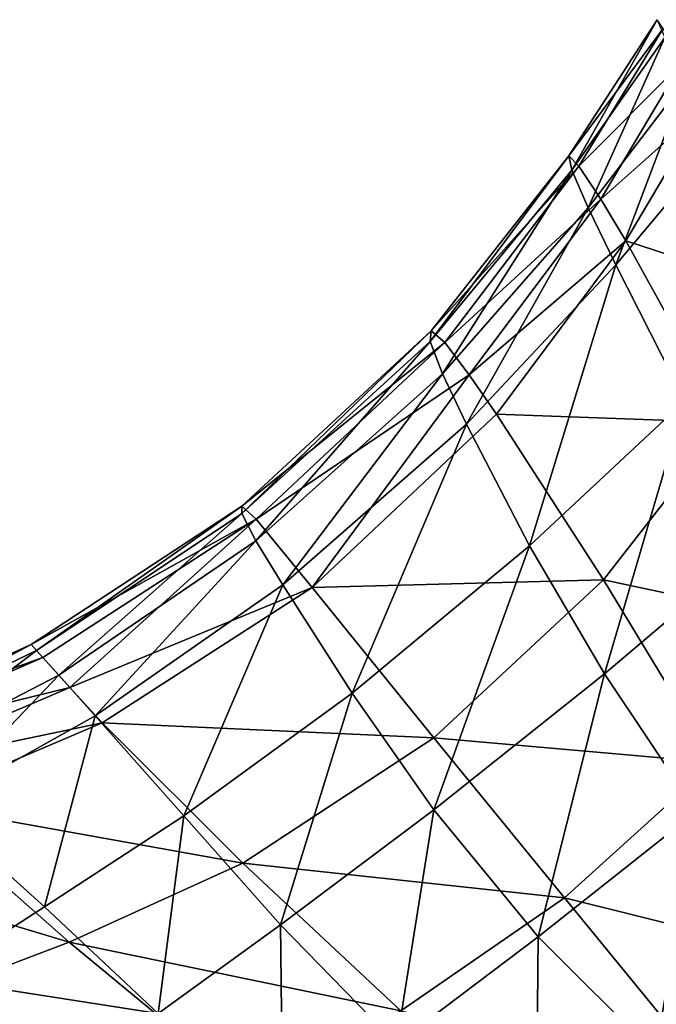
# Model space of a CAD drawing. Header units: millimetres. Extents: x 3 to 496, y 3 to 509.
# Tile 256 of 256: x 85 to 134, y 403 to 477. Entities that reach past the tile are written whole.
import ezdxf

# ---------------------------------------------------------------- set-up
doc = ezdxf.new("R2010")
doc.units = ezdxf.units.MM
doc.header["$LTSCALE"] = 25.4
doc.layers.get('0').update_dxf_attribs({"true_color": 0xff5454})

# ---------------------------------------------------------------- blocks, each defined once
blk = doc.blocks.new('FORM-M-9673.STL#1')
at = {"color": 0}
mesh = blk.add_polyface(dxfattribs=at)
corners = [(133.774, 477.385, 165.656), (127.328, 465.966, 171.96), (127.091, 467.054, 165.02)]
mesh.append_faces([[corners[k] for k in face] for face in [(0, 1, 2)]], dxfattribs={"color": 0})
mesh = blk.add_polyface(dxfattribs=at)
corners = [(133.774, 477.385, 165.656), (127.091, 467.054, 165.02), (134.234, 476.725, 158.385)]
mesh.append_faces([[corners[k] for k in face] for face in [(0, 1, 2)]], dxfattribs={"color": 0})
mesh = blk.add_polyface(dxfattribs=at)
corners = [(133.774, 477.385, 165.656), (134.366, 476.042, 172.748), (127.328, 465.966, 171.96)]
mesh.append_faces([[corners[k] for k in face] for face in [(0, 1, 2)]], dxfattribs={"color": 0})
mesh = blk.add_polyface(dxfattribs=at)
corners = [(134.234, 476.725, 158.385), (127.091, 467.054, 165.02), (127.858, 466.289, 157.845)]
mesh.append_faces([[corners[k] for k in face] for face in [(0, 1, 2)]], dxfattribs={"color": 0})
mesh = blk.add_polyface(dxfattribs=at)
corners = [(134.234, 476.725, 158.385), (127.858, 466.289, 157.845), (135.68, 474.149, 151.648)]
mesh.append_faces([[corners[k] for k in face] for face in [(0, 1, 2)]], dxfattribs={"color": 0})
mesh = blk.add_polyface(dxfattribs=at)
corners = [(134.366, 476.042, 172.748), (128.557, 463.125, 177.961), (127.328, 465.966, 171.96)]
mesh.append_faces([[corners[k] for k in face] for face in [(0, 1, 2)]], dxfattribs={"color": 0})
mesh = blk.add_polyface(dxfattribs=at)
corners = [(134.366, 476.042, 172.748), (135.957, 472.821, 178.947), (128.557, 463.125, 177.961)]
mesh.append_faces([[corners[k] for k in face] for face in [(0, 1, 2)]], dxfattribs={"color": 0})
mesh = blk.add_polyface(dxfattribs=at)
corners = [(135.68, 474.149, 151.648), (127.858, 466.289, 157.845), (129.512, 463.779, 151.135)]
mesh.append_faces([[corners[k] for k in face] for face in [(0, 1, 2)]], dxfattribs={"color": 0})
mesh = blk.add_polyface(dxfattribs=at)
corners = [(135.68, 474.149, 151.648), (129.512, 463.779, 151.135), (137.468, 470.843, 145.302)]
mesh.append_faces([[corners[k] for k in face] for face in [(0, 1, 2)]], dxfattribs={"color": 0})
mesh = blk.add_polyface(dxfattribs=at)
corners = [(135.957, 472.821, 178.947), (130.647, 458.809, 182.405), (128.557, 463.125, 177.961)]
mesh.append_faces([[corners[k] for k in face] for face in [(0, 1, 2)]], dxfattribs={"color": 0})
mesh = blk.add_polyface(dxfattribs=at)
corners = [(138.391, 468.032, 183.612), (130.647, 458.809, 182.405), (135.957, 472.821, 178.947)]
mesh.append_faces([[corners[k] for k in face] for face in [(0, 1, 2)]], dxfattribs={"color": 0})
mesh = blk.add_polyface(dxfattribs=at)
corners = [(137.468, 470.843, 145.302), (129.512, 463.779, 151.135), (131.424, 460.623, 144.794)]
mesh.append_faces([[corners[k] for k in face] for face in [(0, 1, 2)]], dxfattribs={"color": 0})
mesh = blk.add_polyface(dxfattribs=at)
corners = [(137.468, 470.843, 145.302), (131.424, 460.623, 144.794), (144.992, 456.195, 120.95)]
mesh.append_faces([[corners[k] for k in face] for face in [(0, 1, 2)]], dxfattribs={"color": 0})
mesh = blk.add_polyface(dxfattribs=at)
corners = [(138.391, 468.032, 183.612), (135.882, 448.496, 188.697), (130.647, 458.809, 182.405)]
mesh.append_faces([[corners[k] for k in face] for face in [(0, 1, 2)]], dxfattribs={"color": 0})
mesh = blk.add_polyface(dxfattribs=at)
corners = [(127.091, 467.054, 165.02), (127.328, 465.966, 171.96), (116.584, 452.973, 171.547)]
mesh.append_faces([[corners[k] for k in face] for face in [(0, 1, 2)]], dxfattribs={"color": 0})
mesh = blk.add_polyface(dxfattribs=at)
corners = [(127.091, 467.054, 165.02), (116.584, 452.973, 171.547), (116.651, 453.785, 164.803)]
mesh.append_faces([[corners[k] for k in face] for face in [(0, 1, 2)]], dxfattribs={"color": 0})
mesh = blk.add_polyface(dxfattribs=at)
corners = [(127.091, 467.054, 165.02), (116.651, 453.785, 164.803), (127.858, 466.289, 157.845)]
mesh.append_faces([[corners[k] for k in face] for face in [(0, 1, 2)]], dxfattribs={"color": 0})
mesh = blk.add_polyface(dxfattribs=at)
corners = [(127.328, 465.966, 171.96), (117.513, 450.537, 177.3), (116.584, 452.973, 171.547)]
mesh.append_faces([[corners[k] for k in face] for face in [(0, 1, 2)]], dxfattribs={"color": 0})
mesh = blk.add_polyface(dxfattribs=at)
corners = [(127.858, 466.289, 157.845), (116.651, 453.785, 164.803), (117.692, 452.902, 157.75)]
mesh.append_faces([[corners[k] for k in face] for face in [(0, 1, 2)]], dxfattribs={"color": 0})
mesh = blk.add_polyface(dxfattribs=at)
corners = [(127.328, 465.966, 171.96), (128.557, 463.125, 177.961), (117.513, 450.537, 177.3)]
mesh.append_faces([[corners[k] for k in face] for face in [(0, 1, 2)]], dxfattribs={"color": 0})
mesh = blk.add_polyface(dxfattribs=at)
corners = [(127.858, 466.289, 157.845), (117.692, 452.902, 157.75), (129.512, 463.779, 151.135)]
mesh.append_faces([[corners[k] for k in face] for face in [(0, 1, 2)]], dxfattribs={"color": 0})
mesh = blk.add_polyface(dxfattribs=at)
corners = [(129.512, 463.779, 151.135), (117.692, 452.902, 157.75), (119.545, 450.454, 151.075)]
mesh.append_faces([[corners[k] for k in face] for face in [(0, 1, 2)]], dxfattribs={"color": 0})
mesh = blk.add_polyface(dxfattribs=at)
corners = [(129.512, 463.779, 151.135), (119.545, 450.454, 151.075), (131.424, 460.623, 144.794)]
mesh.append_faces([[corners[k] for k in face] for face in [(0, 1, 2)]], dxfattribs={"color": 0})
mesh = blk.add_polyface(dxfattribs=at)
corners = [(128.557, 463.125, 177.961), (119.33, 446.722, 181.465), (117.513, 450.537, 177.3)]
mesh.append_faces([[corners[k] for k in face] for face in [(0, 1, 2)]], dxfattribs={"color": 0})
mesh = blk.add_polyface(dxfattribs=at)
corners = [(130.647, 458.809, 182.405), (119.33, 446.722, 181.465), (128.557, 463.125, 177.961)]
mesh.append_faces([[corners[k] for k in face] for face in [(0, 1, 2)]], dxfattribs={"color": 0})
mesh = blk.add_polyface(dxfattribs=at)
corners = [(131.424, 460.623, 144.794), (119.545, 450.454, 151.075), (121.609, 447.469, 144.734)]
mesh.append_faces([[corners[k] for k in face] for face in [(0, 1, 2)]], dxfattribs={"color": 0})
mesh = blk.add_polyface(dxfattribs=at)
corners = [(131.424, 460.623, 144.794), (121.609, 447.469, 144.734), (139.009, 446.843, 120.52)]
mesh.append_faces([[corners[k] for k in face] for face in [(0, 1, 2)]], dxfattribs={"color": 0})
mesh = blk.add_polyface(dxfattribs=at)
corners = [(131.424, 460.623, 144.794), (139.009, 446.843, 120.52), (144.992, 456.195, 120.95)]
mesh.append_faces([[corners[k] for k in face] for face in [(0, 1, 2)]], dxfattribs={"color": 0})
mesh = blk.add_polyface(dxfattribs=at)
corners = [(130.647, 458.809, 182.405), (124.102, 437.495, 187.2), (119.33, 446.722, 181.465)]
mesh.append_faces([[corners[k] for k in face] for face in [(0, 1, 2)]], dxfattribs={"color": 0})
mesh = blk.add_polyface(dxfattribs=at)
corners = [(135.882, 448.496, 188.697), (124.102, 437.495, 187.2), (130.647, 458.809, 182.405)]
mesh.append_faces([[corners[k] for k in face] for face in [(0, 1, 2)]], dxfattribs={"color": 0})
mesh = blk.add_polyface(dxfattribs=at)
corners = [(102.295, 439.938, 171.601), (102.302, 440.5, 165), (116.651, 453.785, 164.803)]
mesh.append_faces([[corners[k] for k in face] for face in [(0, 1, 2)]], dxfattribs={"color": 0})
mesh = blk.add_polyface(dxfattribs=at)
corners = [(102.295, 439.938, 171.601), (116.651, 453.785, 164.803), (116.584, 452.973, 171.547)]
mesh.append_faces([[corners[k] for k in face] for face in [(0, 1, 2)]], dxfattribs={"color": 0})
mesh = blk.add_polyface(dxfattribs=at)
corners = [(102.302, 440.5, 165), (117.692, 452.902, 157.75), (116.651, 453.785, 164.803)]
mesh.append_faces([[corners[k] for k in face] for face in [(0, 1, 2)]], dxfattribs={"color": 0})
mesh = blk.add_polyface(dxfattribs=at)
corners = [(103.373, 437.876, 177.169), (102.295, 439.938, 171.601), (116.584, 452.973, 171.547)]
mesh.append_faces([[corners[k] for k in face] for face in [(0, 1, 2)]], dxfattribs={"color": 0})
mesh = blk.add_polyface(dxfattribs=at)
corners = [(102.302, 440.5, 165), (103.384, 439.515, 158.037), (117.692, 452.902, 157.75)]
mesh.append_faces([[corners[k] for k in face] for face in [(0, 1, 2)]], dxfattribs={"color": 0})
mesh = blk.add_polyface(dxfattribs=at)
corners = [(117.513, 450.537, 177.3), (103.373, 437.876, 177.169), (116.584, 452.973, 171.547)]
mesh.append_faces([[corners[k] for k in face] for face in [(0, 1, 2)]], dxfattribs={"color": 0})
mesh = blk.add_polyface(dxfattribs=at)
corners = [(103.384, 439.515, 158.037), (119.545, 450.454, 151.075), (117.692, 452.902, 157.75)]
mesh.append_faces([[corners[k] for k in face] for face in [(0, 1, 2)]], dxfattribs={"color": 0})
mesh = blk.add_polyface(dxfattribs=at)
corners = [(117.513, 450.537, 177.3), (105.41, 434.528, 181.125), (103.373, 437.876, 177.169), (119.33, 446.722, 181.465)]
mesh.append_faces([[corners[k] for k in face] for face in [(0, 1, 2), (1, 0, 3)]], dxfattribs={"vtx0": -1, "color": 0})
mesh = blk.add_polyface(dxfattribs=at)
corners = [(103.384, 439.515, 158.037), (107.624, 434.317, 145.041), (119.545, 450.454, 151.075)]
mesh.append_faces([[corners[k] for k in face] for face in [(0, 1, 2)]], dxfattribs={"color": 0})
mesh = blk.add_polyface(dxfattribs=at)
corners = [(119.545, 450.454, 151.075), (107.624, 434.317, 145.041), (121.609, 447.469, 144.734)]
mesh.append_faces([[corners[k] for k in face] for face in [(0, 1, 2)]], dxfattribs={"color": 0})
mesh = blk.add_polyface(dxfattribs=at)
corners = [(135.882, 448.496, 188.697), (129.785, 427.776, 193.295), (124.102, 437.495, 187.2), (141.697, 437.876, 195.179)]
mesh.append_faces([[corners[k] for k in face] for face in [(0, 1, 2), (1, 0, 3)]], dxfattribs={"vtx0": -1, "color": 0})
mesh = blk.add_polyface(dxfattribs=at)
corners = [(107.624, 434.317, 145.041), (129.707, 434.902, 120.455), (121.609, 447.469, 144.734)]
mesh.append_faces([[corners[k] for k in face] for face in [(0, 1, 2)]], dxfattribs={"color": 0})
mesh = blk.add_polyface(dxfattribs=at)
corners = [(121.609, 447.469, 144.734), (129.707, 434.902, 120.455), (139.009, 446.843, 120.52)]
mesh.append_faces([[corners[k] for k in face] for face in [(0, 1, 2)]], dxfattribs={"color": 0})
mesh = blk.add_polyface(dxfattribs=at)
corners = [(119.33, 446.722, 181.465), (110.672, 426.322, 186.439), (105.41, 434.528, 181.125)]
mesh.append_faces([[corners[k] for k in face] for face in [(0, 1, 2)]], dxfattribs={"color": 0})
mesh = blk.add_polyface(dxfattribs=at)
corners = [(124.102, 437.495, 187.2), (110.672, 426.322, 186.439), (119.33, 446.722, 181.465)]
mesh.append_faces([[corners[k] for k in face] for face in [(0, 1, 2)]], dxfattribs={"color": 0})
mesh = blk.add_polyface(dxfattribs=at)
corners = [(139.009, 446.843, 120.52), (129.707, 434.902, 120.455), (146.962, 431.252, 98.1)]
mesh.append_faces([[corners[k] for k in face] for face in [(0, 1, 2)]], dxfattribs={"color": 0})
mesh = blk.add_polyface(dxfattribs=at)
corners = [(86.751, 429.554, 171.891), (86.33, 430.017, 165.276), (102.302, 440.5, 165)]
mesh.append_faces([[corners[k] for k in face] for face in [(0, 1, 2)]], dxfattribs={"color": 0})
mesh = blk.add_polyface(dxfattribs=at)
corners = [(86.33, 430.017, 165.276), (103.384, 439.515, 158.037), (102.302, 440.5, 165)]
mesh.append_faces([[corners[k] for k in face] for face in [(0, 1, 2)]], dxfattribs={"color": 0})
mesh = blk.add_polyface(dxfattribs=at)
corners = [(86.751, 429.554, 171.891), (102.302, 440.5, 165), (102.295, 439.938, 171.601)]
mesh.append_faces([[corners[k] for k in face] for face in [(0, 1, 2)]], dxfattribs={"color": 0})
mesh = blk.add_polyface(dxfattribs=at)
corners = [(88.437, 427.678, 177.468), (86.751, 429.554, 171.891), (102.295, 439.938, 171.601)]
mesh.append_faces([[corners[k] for k in face] for face in [(0, 1, 2)]], dxfattribs={"color": 0})
mesh = blk.add_polyface(dxfattribs=at)
corners = [(88.437, 427.678, 177.468), (102.295, 439.938, 171.601), (103.373, 437.876, 177.169)]
mesh.append_faces([[corners[k] for k in face] for face in [(0, 1, 2)]], dxfattribs={"color": 0})
mesh = blk.add_polyface(dxfattribs=at)
corners = [(86.33, 430.017, 165.276), (87.214, 429.028, 158.302), (103.384, 439.515, 158.037)]
mesh.append_faces([[corners[k] for k in face] for face in [(0, 1, 2)]], dxfattribs={"color": 0})
mesh = blk.add_polyface(dxfattribs=at)
corners = [(87.214, 429.028, 158.302), (89.263, 426.741, 151.648), (103.384, 439.515, 158.037)]
mesh.append_faces([[corners[k] for k in face] for face in [(0, 1, 2)]], dxfattribs={"color": 0})
mesh = blk.add_polyface(dxfattribs=at)
corners = [(103.384, 439.515, 158.037), (89.263, 426.741, 151.648), (107.624, 434.317, 145.041)]
mesh.append_faces([[corners[k] for k in face] for face in [(0, 1, 2)]], dxfattribs={"color": 0})
mesh = blk.add_polyface(dxfattribs=at)
corners = [(103.373, 437.876, 177.169), (91.196, 424.591, 181.43), (88.437, 427.678, 177.468)]
mesh.append_faces([[corners[k] for k in face] for face in [(0, 1, 2)]], dxfattribs={"color": 0})
mesh = blk.add_polyface(dxfattribs=at)
corners = [(105.41, 434.528, 181.125), (91.196, 424.591, 181.43), (103.373, 437.876, 177.169)]
mesh.append_faces([[corners[k] for k in face] for face in [(0, 1, 2)]], dxfattribs={"color": 0})
mesh = blk.add_polyface(dxfattribs=at)
corners = [(141.697, 437.876, 195.179), (136.778, 417.352, 200.491), (129.785, 427.776, 193.295)]
mesh.append_faces([[corners[k] for k in face] for face in [(0, 1, 2)]], dxfattribs={"color": 0})
mesh = blk.add_polyface(dxfattribs=at)
corners = [(124.102, 437.495, 187.2), (116.849, 417.462, 192.237), (110.672, 426.322, 186.439)]
mesh.append_faces([[corners[k] for k in face] for face in [(0, 1, 2)]], dxfattribs={"color": 0})
mesh = blk.add_polyface(dxfattribs=at)
corners = [(129.785, 427.776, 193.295), (116.849, 417.462, 192.237), (124.102, 437.495, 187.2)]
mesh.append_faces([[corners[k] for k in face] for face in [(0, 1, 2)]], dxfattribs={"color": 0})
mesh = blk.add_polyface(dxfattribs=at)
corners = [(107.624, 434.317, 145.041), (116.848, 422.929, 120.682), (129.707, 434.902, 120.455)]
mesh.append_faces([[corners[k] for k in face] for face in [(0, 1, 2)]], dxfattribs={"color": 0})
mesh = blk.add_polyface(dxfattribs=at)
corners = [(116.848, 422.929, 120.682), (138.114, 421.067, 98.026), (129.707, 434.902, 120.455)]
mesh.append_faces([[corners[k] for k in face] for face in [(0, 1, 2)]], dxfattribs={"color": 0})
mesh = blk.add_polyface(dxfattribs=at)
corners = [(129.707, 434.902, 120.455), (138.114, 421.067, 98.026), (146.962, 431.252, 98.1)]
mesh.append_faces([[corners[k] for k in face] for face in [(0, 1, 2)]], dxfattribs={"color": 0})
mesh = blk.add_polyface(dxfattribs=at)
corners = [(89.263, 426.741, 151.648), (91.727, 424.066, 145.296), (107.624, 434.317, 145.041)]
mesh.append_faces([[corners[k] for k in face] for face in [(0, 1, 2)]], dxfattribs={"color": 0})
mesh = blk.add_polyface(dxfattribs=at)
corners = [(105.41, 434.528, 181.125), (97.916, 417.008, 186.734), (91.196, 424.591, 181.43)]
mesh.append_faces([[corners[k] for k in face] for face in [(0, 1, 2)]], dxfattribs={"color": 0})
mesh = blk.add_polyface(dxfattribs=at)
corners = [(91.727, 424.066, 145.296), (116.848, 422.929, 120.682), (107.624, 434.317, 145.041)]
mesh.append_faces([[corners[k] for k in face] for face in [(0, 1, 2)]], dxfattribs={"color": 0})
mesh = blk.add_polyface(dxfattribs=at)
corners = [(110.672, 426.322, 186.439), (97.916, 417.008, 186.734), (105.41, 434.528, 181.125)]
mesh.append_faces([[corners[k] for k in face] for face in [(0, 1, 2)]], dxfattribs={"color": 0})
mesh = blk.add_polyface(dxfattribs=at)
corners = [(71.946, 423.477, 165.386), (87.214, 429.028, 158.302), (86.33, 430.017, 165.276)]
mesh.append_faces([[corners[k] for k in face] for face in [(0, 1, 2)]], dxfattribs={"color": 0})
mesh = blk.add_polyface(dxfattribs=at)
corners = [(72.891, 422.87, 172.195), (71.946, 423.477, 165.386), (86.33, 430.017, 165.276)]
mesh.append_faces([[corners[k] for k in face] for face in [(0, 1, 2)]], dxfattribs={"color": 0})
mesh = blk.add_polyface(dxfattribs=at)
corners = [(72.891, 422.87, 172.195), (86.33, 430.017, 165.276), (86.751, 429.554, 171.891)]
mesh.append_faces([[corners[k] for k in face] for face in [(0, 1, 2)]], dxfattribs={"color": 0})
mesh = blk.add_polyface(dxfattribs=at)
corners = [(75.304, 420.879, 178.006), (72.891, 422.87, 172.195), (86.751, 429.554, 171.891)]
mesh.append_faces([[corners[k] for k in face] for face in [(0, 1, 2)]], dxfattribs={"color": 0})
mesh = blk.add_polyface(dxfattribs=at)
corners = [(75.304, 420.879, 178.006), (86.751, 429.554, 171.891), (88.437, 427.678, 177.468)]
mesh.append_faces([[corners[k] for k in face] for face in [(0, 1, 2)]], dxfattribs={"color": 0})
mesh = blk.add_polyface(dxfattribs=at)
corners = [(71.946, 423.477, 165.386), (72.568, 422.642, 158.282), (87.214, 429.028, 158.302)]
mesh.append_faces([[corners[k] for k in face] for face in [(0, 1, 2)]], dxfattribs={"color": 0})
mesh = blk.add_polyface(dxfattribs=at)
corners = [(87.214, 429.028, 158.302), (72.568, 422.642, 158.282), (89.263, 426.741, 151.648)]
mesh.append_faces([[corners[k] for k in face] for face in [(0, 1, 2)]], dxfattribs={"color": 0})
mesh = blk.add_polyface(dxfattribs=at)
corners = [(88.437, 427.678, 177.468), (78.918, 417.721, 182.219), (75.304, 420.879, 178.006)]
mesh.append_faces([[corners[k] for k in face] for face in [(0, 1, 2)]], dxfattribs={"color": 0})
mesh = blk.add_polyface(dxfattribs=at)
corners = [(91.196, 424.591, 181.43), (78.918, 417.721, 182.219), (88.437, 427.678, 177.468)]
mesh.append_faces([[corners[k] for k in face] for face in [(0, 1, 2)]], dxfattribs={"color": 0})
mesh = blk.add_polyface(dxfattribs=at)
corners = [(129.785, 427.776, 193.295), (124.771, 407.833, 199.505), (116.849, 417.462, 192.237)]
mesh.append_faces([[corners[k] for k in face] for face in [(0, 1, 2)]], dxfattribs={"color": 0})
mesh = blk.add_polyface(dxfattribs=at)
corners = [(136.778, 417.352, 200.491), (124.771, 407.833, 199.505), (129.785, 427.776, 193.295)]
mesh.append_faces([[corners[k] for k in face] for face in [(0, 1, 2)]], dxfattribs={"color": 0})
mesh = blk.add_polyface(dxfattribs=at)
corners = [(72.568, 422.642, 158.282), (74.664, 420.493, 151.591), (89.263, 426.741, 151.648)]
mesh.append_faces([[corners[k] for k in face] for face in [(0, 1, 2)]], dxfattribs={"color": 0})
mesh = blk.add_polyface(dxfattribs=at)
corners = [(89.263, 426.741, 151.648), (74.664, 420.493, 151.591), (91.727, 424.066, 145.296)]
mesh.append_faces([[corners[k] for k in face] for face in [(0, 1, 2)]], dxfattribs={"color": 0})
mesh = blk.add_polyface(dxfattribs=at)
corners = [(110.672, 426.322, 186.439), (105.227, 408.744, 192.506), (97.916, 417.008, 186.734)]
mesh.append_faces([[corners[k] for k in face] for face in [(0, 1, 2)]], dxfattribs={"color": 0})
mesh = blk.add_polyface(dxfattribs=at)
corners = [(116.849, 417.462, 192.237), (105.227, 408.744, 192.506), (110.672, 426.322, 186.439)]
mesh.append_faces([[corners[k] for k in face] for face in [(0, 1, 2)]], dxfattribs={"color": 0})
mesh = blk.add_polyface(dxfattribs=at)
corners = [(91.196, 424.591, 181.43), (87.351, 410.122, 187.99), (78.918, 417.721, 182.219)]
mesh.append_faces([[corners[k] for k in face] for face in [(0, 1, 2)]], dxfattribs={"color": 0})
mesh = blk.add_polyface(dxfattribs=at)
corners = [(97.916, 417.008, 186.734), (87.351, 410.122, 187.99), (91.196, 424.591, 181.43)]
mesh.append_faces([[corners[k] for k in face] for face in [(0, 1, 2)]], dxfattribs={"color": 0})
mesh = blk.add_polyface(dxfattribs=at)
corners = [(74.664, 420.493, 151.591), (77.325, 417.924, 145.238), (91.727, 424.066, 145.296)]
mesh.append_faces([[corners[k] for k in face] for face in [(0, 1, 2)]], dxfattribs={"color": 0})
mesh = blk.add_polyface(dxfattribs=at)
corners = [(91.727, 424.066, 145.296), (77.325, 417.924, 145.238), (102.387, 413.421, 120.855)]
mesh.append_faces([[corners[k] for k in face] for face in [(0, 1, 2)]], dxfattribs={"color": 0})
mesh = blk.add_polyface(dxfattribs=at)
corners = [(91.727, 424.066, 145.296), (102.387, 413.421, 120.855), (116.848, 422.929, 120.682)]
mesh.append_faces([[corners[k] for k in face] for face in [(0, 1, 2)]], dxfattribs={"color": 0})
mesh = blk.add_polyface(dxfattribs=at)
corners = [(102.387, 413.421, 120.855), (126.775, 410.79, 98.116), (116.848, 422.929, 120.682)]
mesh.append_faces([[corners[k] for k in face] for face in [(0, 1, 2)]], dxfattribs={"color": 0})
mesh = blk.add_polyface(dxfattribs=at)
corners = [(116.848, 422.929, 120.682), (126.775, 410.79, 98.116), (138.114, 421.067, 98.026)]
mesh.append_faces([[corners[k] for k in face] for face in [(0, 1, 2)]], dxfattribs={"color": 0})
mesh = blk.add_polyface(dxfattribs=at)
corners = [(147.579, 405.621, 77.578), (138.114, 421.067, 98.026), (126.775, 410.79, 98.116)]
mesh.append_faces([[corners[k] for k in face] for face in [(0, 1, 2)]], dxfattribs={"color": 0})
mesh = blk.add_polyface(dxfattribs=at)
corners = [(77.325, 417.924, 145.238), (66.526, 414.265, 145.133), (89.21, 407.426, 120.773)]
mesh.append_faces([[corners[k] for k in face] for face in [(0, 1, 2)]], dxfattribs={"color": 0})
mesh = blk.add_polyface(dxfattribs=at)
corners = [(77.325, 417.924, 145.238), (89.21, 407.426, 120.773), (102.387, 413.421, 120.855)]
mesh.append_faces([[corners[k] for k in face] for face in [(0, 1, 2)]], dxfattribs={"color": 0})
mesh = blk.add_polyface(dxfattribs=at)
corners = [(87.351, 410.122, 187.99), (78.933, 404.669, 189.676), (78.918, 417.721, 182.219), (95.961, 402.033, 194.049)]
mesh.append_faces([[corners[k] for k in face] for face in [(0, 1, 2), (1, 0, 3)]], dxfattribs={"vtx0": -1, "color": 0})
mesh = blk.add_polyface(dxfattribs=at)
corners = [(116.849, 417.462, 192.237), (114.022, 399.714, 199.745), (105.227, 408.744, 192.506)]
mesh.append_faces([[corners[k] for k in face] for face in [(0, 1, 2)]], dxfattribs={"color": 0})
mesh = blk.add_polyface(dxfattribs=at)
corners = [(124.771, 407.833, 199.505), (114.022, 399.714, 199.745), (116.849, 417.462, 192.237)]
mesh.append_faces([[corners[k] for k in face] for face in [(0, 1, 2)]], dxfattribs={"color": 0})
mesh = blk.add_polyface(dxfattribs=at)
corners = [(97.916, 417.008, 186.734), (95.961, 402.033, 194.049), (87.351, 410.122, 187.99)]
mesh.append_faces([[corners[k] for k in face] for face in [(0, 1, 2)]], dxfattribs={"color": 0})
mesh = blk.add_polyface(dxfattribs=at)
corners = [(105.227, 408.744, 192.506), (95.961, 402.033, 194.049), (97.916, 417.008, 186.734)]
mesh.append_faces([[corners[k] for k in face] for face in [(0, 1, 2)]], dxfattribs={"color": 0})
mesh = blk.add_polyface(dxfattribs=at)
corners = [(136.778, 417.352, 200.491), (133.668, 398.972, 209.326), (124.771, 407.833, 199.505)]
mesh.append_faces([[corners[k] for k in face] for face in [(0, 1, 2)]], dxfattribs={"color": 0})
mesh = blk.add_polyface(dxfattribs=at)
corners = [(143.266, 406.627, 209.741), (133.668, 398.972, 209.326), (136.778, 417.352, 200.491)]
mesh.append_faces([[corners[k] for k in face] for face in [(0, 1, 2)]], dxfattribs={"color": 0})
mesh = blk.add_polyface(dxfattribs=at)
corners = [(66.526, 414.265, 145.133), (79.108, 403.601, 120.694), (89.21, 407.426, 120.773)]
mesh.append_faces([[corners[k] for k in face] for face in [(0, 1, 2)]], dxfattribs={"color": 0})
mesh = blk.add_polyface(dxfattribs=at)
corners = [(114.725, 362.962, 207.381), (134.812, 383.491, 213.759), (142.47, 389.598, 213.758), (127.168, 377.396, 213.768), (173.063, 414.005, 213.798), (159.662, 398.789, 207.366), (150.137, 395.714, 213.765), (157.799, 401.829, 213.777), (165.439, 407.927, 213.79)]
mesh.append_faces([[corners[k] for k in face] for face in [(1, 0, 3), (0, 4, 5), (4, 7, 8)]], dxfattribs={"vtx0": -1, "color": 0})
mesh.append_faces([[corners[k] for k in face] for face in [(6, 0, 2)]], dxfattribs={"vtx0": -1, "vtx1": -1, "color": 0})
mesh.append_faces([[corners[k] for k in face] for face in [(4, 0, 6)]], dxfattribs={"vtx0": -1, "vtx1": -1, "vtx2": -1, "color": 0})
mesh.append_faces([[corners[k] for k in face] for face in [(0, 1, 2), (4, 6, 7)]], dxfattribs={"vtx0": -1, "vtx2": -1, "color": 0})
mesh = blk.add_polyface(dxfattribs=at)
corners = [(102.387, 413.421, 120.855), (89.21, 407.426, 120.773), (114.368, 402.224, 98.145)]
mesh.append_faces([[corners[k] for k in face] for face in [(0, 1, 2)]], dxfattribs={"color": 0})
mesh = blk.add_polyface(dxfattribs=at)
corners = [(102.387, 413.421, 120.855), (114.368, 402.224, 98.145), (126.775, 410.79, 98.116)]
mesh.append_faces([[corners[k] for k in face] for face in [(0, 1, 2)]], dxfattribs={"color": 0})
mesh = blk.add_polyface(dxfattribs=at)
corners = [(120.64, 358.245, 192.754), (136.799, 367.831, 187.637), (124.924, 354.829, 182.16), (164.977, 390.303, 187.637), (114.725, 362.962, 207.381), (159.662, 398.789, 207.366), (173.612, 412.864, 211.94), (179.387, 400.872, 186.207)]
mesh.append_faces([[corners[k] for k in face] for face in [(0, 1, 2), (3, 6, 7)]], dxfattribs={"vtx0": -1, "color": 0})
mesh.append_faces([[corners[k] for k in face] for face in [(1, 0, 3), (6, 0, 5)]], dxfattribs={"vtx0": -1, "vtx1": -1, "color": 0})
mesh.append_faces([[corners[k] for k in face] for face in [(6, 3, 0)]], dxfattribs={"vtx0": -1, "vtx1": -1, "vtx2": -1, "color": 0})
mesh.append_faces([[corners[k] for k in face] for face in [(4, 5, 0)]], dxfattribs={"vtx1": -1, "color": 0})
mesh = blk.add_polyface(dxfattribs=at)
corners = [(123.461, 355.996, 174.472), (158.641, 400.418, 167.621), (113.199, 364.179, 167.621), (165.478, 389.503, 174.472), (174.422, 411.182, 168.377)]
mesh.append_faces([[corners[k] for k in face] for face in [(0, 1, 2), (1, 3, 4)]], dxfattribs={"vtx0": -1, "color": 0})
mesh.append_faces([[corners[k] for k in face] for face in [(1, 0, 3)]], dxfattribs={"vtx0": -1, "vtx2": -1, "color": 0})
mesh = blk.add_polyface(dxfattribs=at)
corners = [(137.893, 397.177, 77.522), (126.775, 410.79, 98.116), (114.368, 402.224, 98.145)]
mesh.append_faces([[corners[k] for k in face] for face in [(0, 1, 2)]], dxfattribs={"color": 0})
mesh = blk.add_polyface(dxfattribs=at)
corners = [(147.579, 405.621, 77.578), (126.775, 410.79, 98.116), (137.893, 397.177, 77.522)]
mesh.append_faces([[corners[k] for k in face] for face in [(0, 1, 2)]], dxfattribs={"color": 0})
mesh = blk.add_polyface(dxfattribs=at)
corners = [(105.408, 393.344, 201.166), (95.961, 402.033, 194.049), (105.227, 408.744, 192.506)]
mesh.append_faces([[corners[k] for k in face] for face in [(0, 1, 2)]], dxfattribs={"color": 0})
mesh = blk.add_polyface(dxfattribs=at)
corners = [(114.022, 399.714, 199.745), (105.408, 393.344, 201.166), (105.227, 408.744, 192.506)]
mesh.append_faces([[corners[k] for k in face] for face in [(0, 1, 2)]], dxfattribs={"color": 0})
mesh = blk.add_polyface(dxfattribs=at)
corners = [(124.771, 407.833, 199.505), (124.611, 391.921, 209.439), (114.022, 399.714, 199.745)]
mesh.append_faces([[corners[k] for k in face] for face in [(0, 1, 2)]], dxfattribs={"color": 0})
mesh = blk.add_polyface(dxfattribs=at)
corners = [(133.668, 398.972, 209.326), (124.611, 391.921, 209.439), (124.771, 407.833, 199.505)]
mesh.append_faces([[corners[k] for k in face] for face in [(0, 1, 2)]], dxfattribs={"color": 0})
mesh = blk.add_polyface(dxfattribs=at)
corners = [(89.21, 407.426, 120.773), (79.108, 403.601, 120.694), (102.88, 396.139, 98.021)]
mesh.append_faces([[corners[k] for k in face] for face in [(0, 1, 2)]], dxfattribs={"color": 0})
mesh = blk.add_polyface(dxfattribs=at)
corners = [(89.21, 407.426, 120.773), (102.88, 396.139, 98.021), (114.368, 402.224, 98.145)]
mesh.append_faces([[corners[k] for k in face] for face in [(0, 1, 2)]], dxfattribs={"color": 0})
mesh = blk.add_polyface(dxfattribs=at)
corners = [(62.339, 406.018, 183.923), (108.197, 370.384, 213.135), (63.058, 406.381, 183.273), (107.477, 370.021, 213.785)]
mesh.append_faces([[corners[k] for k in face] for face in [(0, 1, 2), (1, 0, 3)]], dxfattribs={"vtx0": -1, "color": 0})
mesh = blk.add_polyface(dxfattribs=at)
corners = [(63.058, 406.381, 183.273), (108.723, 370.307, 212.247), (63.585, 406.304, 182.385), (108.197, 370.384, 213.135)]
mesh.append_faces([[corners[k] for k in face] for face in [(0, 1, 2), (1, 0, 3)]], dxfattribs={"vtx0": -1, "color": 0})
mesh = blk.add_polyface(dxfattribs=at)
corners = [(63.777, 405.808, 181.496), (108.723, 370.307, 212.247), (108.915, 369.811, 211.359), (63.585, 406.304, 182.385)]
mesh.append_faces([[corners[k] for k in face] for face in [(0, 1, 2), (1, 0, 3)]], dxfattribs={"vtx0": -1, "color": 0})
mesh = blk.add_polyface(dxfattribs=at)
corners = [(143.266, 406.627, 209.741), (138.097, 394.518, 214.183), (133.668, 398.972, 209.326)]
mesh.append_faces([[corners[k] for k in face] for face in [(0, 1, 2)]], dxfattribs={"color": 0})
mesh = blk.add_polyface(dxfattribs=at)
corners = [(106.758, 369.316, 214.023), (62.339, 406.018, 183.923), (61.619, 405.313, 184.161), (107.477, 370.021, 213.785)]
mesh.append_faces([[corners[k] for k in face] for face in [(0, 1, 2), (1, 0, 3)]], dxfattribs={"vtx0": -1, "color": 0})
mesh = blk.add_polyface(dxfattribs=at)
corners = [(63.583, 405.026, 180.846), (108.915, 369.811, 211.359), (108.722, 369.029, 210.708), (63.777, 405.808, 181.496)]
mesh.append_faces([[corners[k] for k in face] for face in [(0, 1, 2), (1, 0, 3)]], dxfattribs={"vtx0": -1, "color": 0})
mesh = blk.add_polyface(dxfattribs=at)
corners = [(106.23, 368.458, 213.785), (61.619, 405.313, 184.161), (61.092, 404.454, 183.923), (106.758, 369.316, 214.023)]
mesh.append_faces([[corners[k] for k in face] for face in [(0, 1, 2), (1, 0, 3)]], dxfattribs={"vtx0": -1, "color": 0})
mesh = blk.add_polyface(dxfattribs=at)
corners = [(63.583, 405.026, 180.846), (108.194, 368.17, 210.47), (63.056, 404.167, 180.608), (108.722, 369.029, 210.708)]
mesh.append_faces([[corners[k] for k in face] for face in [(0, 1, 2), (1, 0, 3)]], dxfattribs={"vtx0": -1, "color": 0})
mesh = blk.add_polyface(dxfattribs=at)
corners = [(95.961, 402.033, 194.049), (76.874, 393.147, 195.379), (78.933, 404.669, 189.676)]
mesh.append_faces([[corners[k] for k in face] for face in [(0, 1, 2)]], dxfattribs={"color": 0})
mesh = blk.add_polyface(dxfattribs=at)
corners = [(106.23, 368.458, 213.785), (60.898, 403.672, 183.273), (106.037, 367.676, 213.135), (61.092, 404.454, 183.923)]
mesh.append_faces([[corners[k] for k in face] for face in [(0, 1, 2), (1, 0, 3)]], dxfattribs={"vtx0": -1, "color": 0})
mesh = blk.add_polyface(dxfattribs=at)
corners = [(63.056, 404.167, 180.608), (107.475, 367.465, 210.708), (62.336, 403.462, 180.846), (108.194, 368.17, 210.47)]
mesh.append_faces([[corners[k] for k in face] for face in [(0, 1, 2), (1, 0, 3)]], dxfattribs={"vtx0": -1, "color": 0})
mesh = blk.add_polyface(dxfattribs=at)
corners = [(106.037, 367.676, 213.135), (61.091, 403.176, 182.385), (106.229, 367.18, 212.247), (60.898, 403.672, 183.273)]
mesh.append_faces([[corners[k] for k in face] for face in [(0, 1, 2), (1, 0, 3)]], dxfattribs={"vtx0": -1, "color": 0})
mesh = blk.add_polyface(dxfattribs=at)
corners = [(106.755, 367.103, 211.359), (61.091, 403.176, 182.385), (61.617, 403.099, 181.496), (106.229, 367.18, 212.247)]
mesh.append_faces([[corners[k] for k in face] for face in [(0, 1, 2), (1, 0, 3)]], dxfattribs={"vtx0": -1, "color": 0})
mesh = blk.add_polyface(dxfattribs=at)
corners = [(107.475, 367.465, 210.708), (61.617, 403.099, 181.496), (62.336, 403.462, 180.846), (106.755, 367.103, 211.359)]
mesh.append_faces([[corners[k] for k in face] for face in [(0, 1, 2), (1, 0, 3)]], dxfattribs={"vtx0": -1, "color": 0})
mesh = blk.add_polyface(dxfattribs=at)
corners = [(79.108, 403.601, 120.694), (74.608, 394.954, 114.563), (93.554, 391.681, 97.988)]
mesh.append_faces([[corners[k] for k in face] for face in [(0, 1, 2)]], dxfattribs={"color": 0})
mesh = blk.add_polyface(dxfattribs=at)
corners = [(79.108, 403.601, 120.694), (93.554, 391.681, 97.988), (102.88, 396.139, 98.021)]
mesh.append_faces([[corners[k] for k in face] for face in [(0, 1, 2)]], dxfattribs={"color": 0})

msp = doc.modelspace()

# ---------------------------------------------------------------- block references
at = {"color": 7, "true_color": 0xf9f8f7}
msp.add_blockref('FORM-M-9673.STL#1', (0, 0), dxfattribs=at)

doc.saveas('drawing.dxf')
